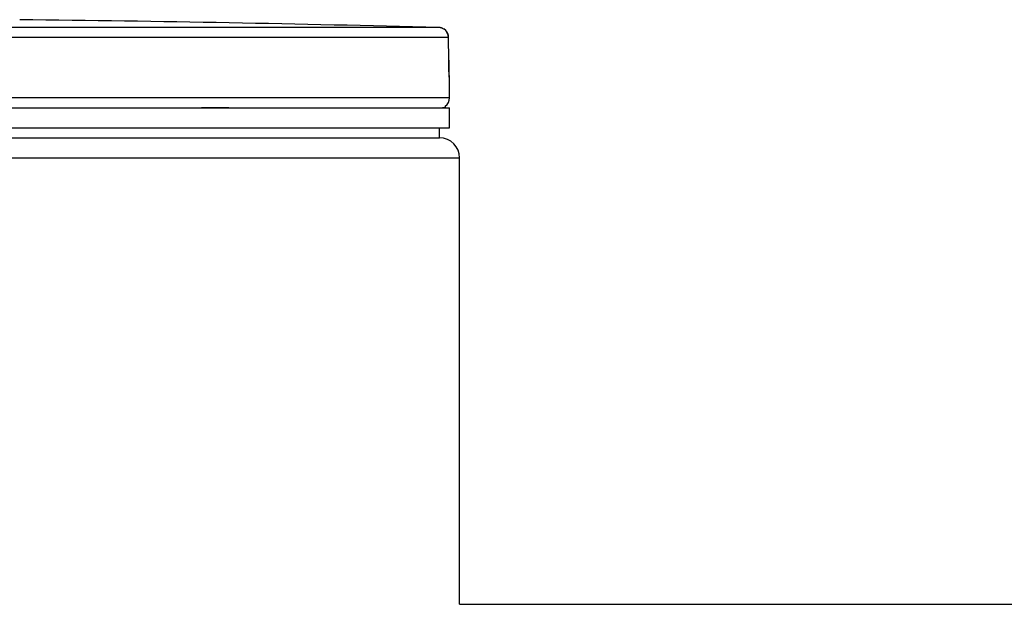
# Model space of a CAD drawing. Header units: millimetres. Extents: x 0 to 297, y 0 to 210.
# Tile 19 of 36: x 67.9 to 77.74, y 179.35 to 185.19. Entities that reach past the tile are written whole.
import ezdxf

# ---------------------------------------------------------------- set-up
doc = ezdxf.new("R2010")
doc.units = ezdxf.units.MM
doc.header["$LTSCALE"] = 16.335
doc.layers.get('0').update_dxf_attribs({"linetype": 'CONTINUOUS'})
doc.layers.add('01_GLOBAL', color=7, linetype='CONTINUOUS')
doc.layers.add('AXES_REF', color=7, linetype='CONTINUOUS')

msp = doc.modelspace()

# ---------------------------------------------------------------- linework, layer by layer
at = {"color": 9, "linetype": 'Continuous'}
for p, q in [((72.093, 185.1115), (64.9888, 185.1115)), ((72.1902, 185.0116), (64.9939, 185.0116)), ((72.1902, 185.0116), (72.1904, 185.0124)), ((72.1916, 184.7868), (72.1902, 185.0116)), ((72.1916, 184.7868), (72.1918, 184.7874)), ((72.2004, 184.6113), (72.1987, 184.6113)), ((72.2004, 184.409), (57.0004, 184.409)), ((69.7199, 184.313), (69.993, 184.313)), ((72.128, 184.313), (72.1604, 184.313))]:
    msp.add_line(p, q, dxfattribs=at)
at = {"color": 7, "linetype": 'Continuous'}
for p, q in [((72.1918, 184.7874), (72.1904, 185.0122)), ((72.1919, 184.7704), (72.1918, 184.7874)), ((72.192, 184.7584), (72.1919, 184.7748)), ((72.1923, 184.7426), (72.192, 184.7621)), ((72.1926, 184.7275), (72.1922, 184.7462)), ((72.1928, 184.7165), (72.1925, 184.7309)), ((72.1932, 184.703), (72.1927, 184.7203)), ((72.1936, 184.6905), (72.1931, 184.7065)), ((72.194, 184.679), (72.1935, 184.6937)), ((72.1944, 184.6686), (72.1939, 184.6819)), ((72.1949, 184.6593), (72.1943, 184.6712)), ((72.1953, 184.6512), (72.1947, 184.6617)), ((72.1956, 184.6459), (72.1952, 184.6532)), ((72.1959, 184.6411), (72.1955, 184.6475)), ((72.1961, 184.6372), (72.1958, 184.6427)), ((72.2004, 184.409), (72.2004, 184.6113)), ((57.0004, 184.309), (72.2004, 184.309)), ((72.1604, 184.309), (72.1604, 184.313)), ((72.2004, 184.109), (72.2004, 184.309)), ((57.0004, 184.109), (72.2004, 184.109)), ((72.1004, 184.009), (72.1004, 184.109)), ((57.1004, 184.009), (72.1004, 184.009))]:
    msp.add_line(p, q, dxfattribs=at)
msp.add_lwpolyline([(72.1966, 184.6302), (72.1966, 184.6299), (72.1968, 184.6288), (72.1969, 184.6282), (72.1969, 184.6284), (72.1968, 184.629), (72.1967, 184.6299), (72.1966, 184.6312), (72.1964, 184.6329), (72.1963, 184.6349), (72.1961, 184.6372)], dxfattribs=at)
for centre, radius, start, end in [((64.6003, -103.6448), 288.8535, 88.513631, 89.344514), ((72.0904, 185.0116), 0.1, 0.47139, 88.50968), ((72.1004, 184.6113), 0.1, 0, 17.12565), ((72.1004, 184.409), 0.1, 304.26436, 360), ((72.1344, 184.313), 0.026, 0, 31.37829)]:
    msp.add_arc(centre, radius, start, end, dxfattribs=at)
at = {"color": 9, "linetype": 'Continuous'}
for centre, radius, start, end in [((72.0903, 185.0124), 0.0992, 81.1124, 88.48797), ((72.0901, 185.0109), 0.1006, 79.42687, 81.12919), ((72.0901, 185.0106), 0.101, 73.84944, 79.42649), ((72.0902, 185.011), 0.1006, 72.25551, 73.84867), ((72.0906, 185.0122), 0.0993, 65.31722, 72.26949), ((72.0905, 185.0121), 0.0994, 58.46483, 65.29406), ((75.6591, 184.8039), 3.4675, 180.28324, 182.05411), ((72.0986, 184.6113), 0.1, 0.03872, 10.74603)]:
    msp.add_arc(centre, radius, start, end, dxfattribs=at)
msp.add_open_spline([(72.1902, 185.0116), (72.1902, 185.0441), (72.1703, 185.0798), (72.1425, 185.0969)], degree=3, dxfattribs=at)
msp.add_open_spline([(72.1987, 184.6113), (72.1927, 184.6115), (72.202, 184.648), (72.1945, 184.6628), (72.1938, 184.6796)], degree=3, knots=[0, 0, 0, 0, 0.262433, 1, 1, 1, 1], dxfattribs=at)
at = {"layer": '01_GLOBAL', "color": 7, "linetype": 'Continuous'}
for p, q in [((57.1004, 184.009), (72.1004, 184.009)), ((72.3004, 179.349), (72.3004, 183.809))]:
    msp.add_line(p, q, dxfattribs=at)
at = {"layer": '01_GLOBAL', "color": 9, "linetype": 'Continuous'}
msp.add_line((56.9004, 183.809), (72.3004, 183.809), dxfattribs=at)
at = {"layer": '01_GLOBAL', "color": 7, "linetype": 'Continuous'}
msp.add_arc((72.1004, 183.809), 0.2, 0, 90, dxfattribs=at)
at = {"layer": 'AXES_REF', "color": 7, "linetype": 'Continuous'}
msp.add_line((72.3004, 179.349), (81.7292, 179.349), dxfattribs=at)

doc.saveas('drawing.dxf')
